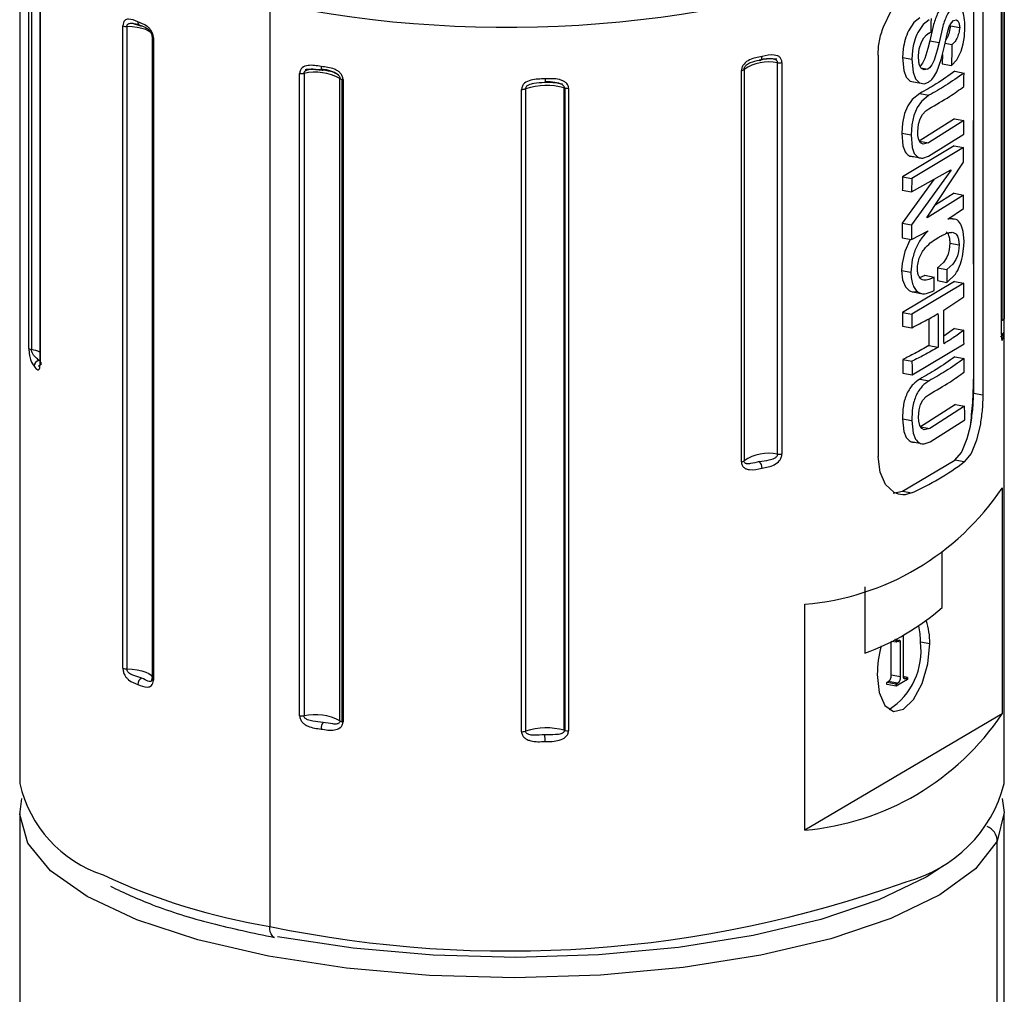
# Paper-space layout '图纸1(2)' of a CAD drawing. Header units: millimetres. Extents: x 7 to 438, y 7 to 308.
# Tile 17 of 25: x 214 to 233, y 238 to 257. Entities that reach past the tile are written whole.
import ezdxf

# ---------------------------------------------------------------- set-up
doc = ezdxf.new("R2010")
doc.units = ezdxf.units.MM
doc.linetypes.add('SLD-实线', pattern=[0])

psp = doc.layouts.new('图纸1(2)')

# ---------------------------------------------------------------- linework, layer by layer
at = {"color": 7, "linetype": 'SLD-实线', "lineweight": 25, "ltscale": 1.5}
for p, q in [((214.271, 258.68), (214.271, 242.364)), ((232.77, 258.447), (232.77, 251.093)), ((232.717, 250.802), (232.717, 258.156)), ((232.717, 250.798), (232.717, 258.152)), ((232.771, 242.364), (232.771, 258.191)), ((214.445, 250.538), (214.445, 257.892)), ((214.494, 257.869), (214.494, 250.516)), ((214.652, 257.615), (214.652, 250.261)), ((214.656, 257.606), (214.656, 250.252)), ((232.367, 257.208), (232.367, 249.666)), ((218.969, 257.028), (218.969, 239.68)), ((232.193, 256.976), (232.193, 254.818)), ((230.499, 256.579), (230.647, 256.877)), ((216.21, 244.53), (216.21, 256.597)), ((216.402, 256.644), (216.521, 256.604)), ((231.074, 256.657), (230.973, 256.505)), ((231.184, 256.746), (231.074, 256.657)), ((231.248, 256.624), (231.147, 256.473)), ((231.358, 256.713), (231.248, 256.624)), ((231.442, 256.622), (231.371, 256.318)), ((231.737, 256.587), (231.777, 256.656)), ((231.759, 256.6), (231.933, 256.567)), ((231.777, 256.656), (231.818, 256.696)), ((231.818, 256.696), (231.87, 256.711)), ((231.87, 256.711), (231.9, 256.69)), ((216.285, 256.585), (216.285, 244.517)), ((216.758, 256.4), (216.761, 256.418)), ((231.26, 256.373), (231.311, 256.43)), ((231.311, 256.43), (231.36, 256.463)), ((231.616, 256.589), (231.545, 256.285)), ((231.645, 256.214), (231.708, 256.499)), ((231.708, 256.499), (231.737, 256.587)), ((232.023, 256.398), (232.032, 256.566)), ((216.758, 256.396), (216.758, 244.328)), ((216.785, 256.373), (216.785, 244.305)), ((231.174, 256.164), (231.216, 256.293)), ((231.216, 256.293), (231.26, 256.373)), ((231.371, 256.318), (231.337, 256.17)), ((231.371, 256.318), (231.545, 256.285)), ((231.545, 256.285), (231.511, 256.138)), ((231.658, 256.271), (231.785, 256.247)), ((231.963, 256.124), (232.001, 256.257)), ((232.001, 256.257), (232.023, 256.398)), ((230.399, 256.047), (230.399, 248.505)), ((230.871, 256.164), (230.86, 256.003)), ((231.045, 256.131), (231.034, 255.97)), ((231.159, 256.031), (231.174, 256.164)), ((231.337, 256.17), (231.277, 255.983)), ((231.511, 256.138), (231.451, 255.95)), ((231.586, 255.964), (231.645, 256.214)), ((231.608, 256.058), (231.606, 255.886)), ((231.878, 255.958), (231.963, 256.124)), ((228.511, 248.55), (228.511, 255.904)), ((228.594, 255.908), (228.594, 248.554)), ((230.86, 256.003), (230.881, 255.759)), ((230.86, 256.003), (231.034, 255.97)), ((231.034, 255.97), (231.056, 255.726)), ((231.166, 255.915), (231.159, 256.031)), ((231.234, 255.895), (231.192, 255.84)), ((231.277, 255.983), (231.234, 255.895)), ((231.409, 255.862), (231.366, 255.807)), ((231.451, 255.95), (231.409, 255.862)), ((231.502, 255.732), (231.586, 255.964)), ((231.606, 255.886), (231.78, 255.853)), ((231.78, 255.853), (231.878, 255.958)), ((219.531, 243.637), (219.531, 255.705)), ((219.615, 255.704), (219.615, 243.636)), ((219.764, 255.784), (219.953, 255.767)), ((227.832, 248.405), (227.832, 255.758)), ((227.883, 255.781), (227.883, 248.427)), ((230.881, 255.759), (230.929, 255.634)), ((231.056, 255.726), (231.103, 255.601)), ((231.205, 255.811), (231.337, 255.786)), ((231.265, 255.77), (231.214, 255.797)), ((231.337, 255.786), (231.265, 255.77)), ((231.366, 255.807), (231.337, 255.786)), ((231.84, 255.744), (232.014, 255.711)), ((220.287, 243.542), (220.287, 255.61)), ((220.332, 243.525), (220.332, 255.593)), ((220.347, 255.59), (220.347, 243.522)), ((230.929, 255.634), (231.002, 255.559)), ((230.998, 255.561), (231.174, 255.528)), ((231.103, 255.601), (231.177, 255.526)), ((231.177, 255.526), (231.263, 255.51)), ((231.263, 255.51), (231.346, 255.54)), ((223.701, 243.336), (223.701, 255.404)), ((223.776, 255.416), (223.776, 243.348)), ((224.504, 243.364), (224.504, 255.432)), ((224.523, 243.36), (224.523, 255.428)), ((224.584, 255.423), (224.584, 243.356)), ((231.182, 255.326), (231.04, 255.211)), ((231.182, 255.326), (231.356, 255.293)), ((231.04, 255.211), (230.959, 255.096)), ((231.214, 255.178), (231.134, 255.063)), ((231.356, 255.293), (231.214, 255.178)), ((230.896, 254.949), (230.859, 254.771)), ((230.959, 255.096), (230.896, 254.949)), ((231.134, 255.063), (231.071, 254.916)), ((231.231, 254.93), (231.294, 255)), ((231.294, 255), (231.353, 255.04)), ((230.859, 254.771), (230.847, 254.583)), ((231.071, 254.916), (231.033, 254.738)), ((231.145, 254.612), (231.159, 254.752)), ((231.159, 254.752), (231.188, 254.848)), ((231.834, 254.852), (231.174, 254.434)), ((231.188, 254.848), (231.231, 254.93)), ((232.009, 254.819), (231.348, 254.401)), ((231.834, 254.852), (232.009, 254.819)), ((232.008, 254.565), (232.009, 254.819)), ((232.193, 252.12), (232.193, 254.818)), ((232.193, 254.818), (232.193, 252.12)), ((230.847, 254.583), (230.867, 254.344)), ((230.847, 254.583), (231.021, 254.55)), ((231.033, 254.738), (231.021, 254.55)), ((231.148, 254.539), (231.145, 254.612)), ((231.346, 254.148), (232.008, 254.565)), ((231.021, 254.55), (231.041, 254.311)), ((231.166, 254.456), (231.148, 254.539)), ((231.199, 254.401), (231.166, 254.456)), ((231.244, 254.376), (231.199, 254.401)), ((231.348, 254.401), (231.244, 254.376)), ((231.832, 254.345), (230.856, 253.763)), ((230.867, 254.344), (230.906, 254.233)), ((232.007, 254.312), (231.031, 253.73)), ((231.041, 254.311), (231.08, 254.2)), ((231.832, 254.345), (232.007, 254.312)), ((232.006, 254.036), (232.007, 254.312)), ((230.987, 254.157), (231.163, 254.123)), ((231.239, 254.112), (231.346, 254.148)), ((231.324, 253.003), (232.006, 254.036)), ((231.765, 253.882), (231.029, 252.859)), ((231.03, 253.477), (231.766, 253.893)), ((231.751, 253.885), (231.765, 253.882)), ((231.766, 253.893), (231.765, 253.882)), ((231.444, 253.711), (230.854, 252.892)), ((230.856, 253.763), (231.031, 253.73)), ((231.031, 253.73), (231.03, 253.477)), ((230.855, 253.509), (231.03, 253.477)), ((231.831, 253.452), (231.472, 253.227)), ((231.831, 253.452), (232.005, 253.419)), ((232.005, 253.419), (231.324, 252.992)), ((232.004, 253.166), (232.005, 253.419)), ((231.709, 252.965), (232.004, 253.166)), ((231.324, 252.992), (231.324, 253.003)), ((231.726, 252.97), (231.709, 252.965)), ((231.869, 252.96), (231.726, 252.97)), ((231.869, 252.96), (231.737, 252.985)), ((230.854, 252.892), (230.854, 252.617)), ((230.854, 252.892), (231.029, 252.859)), ((231.029, 252.859), (231.028, 252.584)), ((231.028, 252.584), (231.342, 252.748)), ((232.015, 252.551), (232, 252.735)), ((230.854, 252.617), (231.028, 252.584)), ((230.997, 252.571), (230.901, 252.358)), ((232.012, 252.458), (232.015, 252.551)), ((230.901, 252.358), (230.849, 252.13)), ((231.736, 252.393), (231.717, 252.311)), ((231.746, 252.517), (231.736, 252.393)), ((231.746, 252.517), (231.92, 252.484)), ((231.911, 252.36), (231.891, 252.278)), ((231.92, 252.484), (231.911, 252.36)), ((231.986, 252.265), (232.012, 252.458)), ((231.688, 252.24), (231.629, 252.151)), ((231.717, 252.311), (231.688, 252.24)), ((231.862, 252.207), (231.803, 252.118)), ((231.891, 252.278), (231.862, 252.207)), ((230.849, 252.13), (230.842, 252)), ((230.842, 252), (230.861, 251.825)), ((230.842, 252), (231.016, 251.967)), ((231.629, 252.151), (231.515, 252.054)), ((231.515, 252.054), (231.69, 252.022)), ((231.803, 252.118), (231.69, 252.022)), ((231.69, 252.022), (231.691, 251.779)), ((232.193, 252.12), (232.193, 249.959)), ((231.833, 251.794), (230.857, 251.212)), ((230.861, 251.825), (230.917, 251.692)), ((231.277, 251.911), (231.452, 251.878)), ((231.453, 251.624), (231.452, 251.878)), ((231.516, 251.812), (231.691, 251.779)), ((231.691, 251.779), (231.856, 251.934)), ((231.833, 251.794), (232.008, 251.761)), ((231.028, 251.605), (231.203, 251.572)), ((232.008, 251.761), (231.031, 251.179)), ((232.009, 251.507), (232.008, 251.761)), ((231.633, 251.255), (232.009, 251.507)), ((230.857, 251.212), (231.031, 251.179)), ((230.858, 250.958), (231.032, 250.925)), ((231.838, 250.911), (231.636, 250.769)), ((231.838, 250.911), (232.012, 250.878)), ((232.702, 250.766), (232.733, 250.752)), ((231.038, 250.042), (232.014, 250.624)), ((231.356, 250.594), (231.53, 250.561)), ((230.862, 250.329), (231.036, 250.296)), ((231.842, 250.38), (232.016, 250.348)), ((214.627, 250.207), (214.667, 250.241)), ((230.864, 250.075), (231.038, 250.042)), ((231.184, 249.963), (231.358, 249.93)), ((232.193, 249.959), (232.193, 249.699)), ((231.198, 249.483), (231.24, 249.565)), ((231.24, 249.565), (231.302, 249.635)), ((231.302, 249.635), (231.361, 249.675)), ((232.193, 249.698), (232.367, 249.666)), ((231.159, 249.246), (231.171, 249.387)), ((231.171, 249.387), (231.198, 249.483)), ((231.851, 249.485), (231.197, 249.067)), ((232.025, 249.453), (231.371, 249.034)), ((231.851, 249.485), (232.025, 249.453)), ((230.86, 249.217), (230.884, 248.978)), ((230.86, 249.217), (231.034, 249.185)), ((231.164, 249.174), (231.159, 249.246)), ((231.375, 248.78), (232.029, 249.198)), ((231.034, 249.185), (231.059, 248.945)), ((231.184, 249.09), (231.164, 249.174)), ((231.219, 249.034), (231.184, 249.09)), ((231.197, 249.067), (231.371, 249.034)), ((231.265, 249.009), (231.219, 249.034)), ((231.371, 249.034), (231.265, 249.009)), ((232.075, 248.844), (232.133, 249.075)), ((232.322, 249.124), (232.249, 248.811)), ((230.884, 248.978), (230.927, 248.866)), ((231.059, 248.945), (231.101, 248.833)), ((231.971, 248.596), (232.075, 248.844)), ((231.011, 248.789), (231.189, 248.756)), ((231.267, 248.743), (231.375, 248.78)), ((232.249, 248.811), (232.146, 248.563)), ((230.436, 248.212), (230.399, 248.505)), ((231.844, 248.439), (231.965, 248.584)), ((231.965, 248.584), (231.971, 248.596)), ((232.146, 248.563), (232.018, 248.406)), ((230.86, 247.858), (231.844, 248.439)), ((232.018, 248.406), (231.844, 248.439)), ((230.541, 247.979), (230.436, 248.212)), ((230.701, 247.832), (230.541, 247.979)), ((232.729, 247.916), (232.729, 243.673)), ((230.683, 247.821), (230.86, 247.858)), ((230.86, 247.858), (231.034, 247.825)), ((231.605, 245.669), (231.605, 246.711)), ((230.15, 246.059), (230.15, 244.811)), ((229.025, 241.489), (229.025, 245.732)), ((230.869, 245.15), (230.869, 244.396)), ((230.647, 244.399), (230.647, 245.034)), ((230.739, 245.017), (230.648, 245.034)), ((230.739, 245.057), (230.705, 245.063)), ((230.766, 245.072), (230.734, 245.078)), ((230.739, 245.057), (230.766, 245.072)), ((230.739, 245.017), (230.739, 245.057)), ((230.792, 245.048), (230.739, 245.017)), ((230.821, 245.017), (230.759, 245.029)), ((230.821, 244.366), (230.821, 245.017)), ((231.195, 245.025), (231.369, 244.993)), ((230.821, 244.366), (230.647, 244.399)), ((216.753, 244.3), (216.758, 244.349)), ((230.565, 244.264), (230.591, 244.28)), ((230.565, 244.225), (230.565, 244.264)), ((230.739, 244.232), (230.565, 244.264)), ((230.739, 244.192), (230.565, 244.225)), ((230.766, 244.247), (230.591, 244.28)), ((230.951, 244.317), (230.739, 244.192)), ((230.739, 244.232), (230.766, 244.247)), ((230.739, 244.192), (230.739, 244.232)), ((230.951, 244.357), (230.872, 244.372)), ((230.923, 244.34), (230.879, 244.348)), ((230.923, 244.34), (230.951, 244.357)), ((230.951, 244.357), (230.951, 244.317)), ((232.729, 243.673), (229.025, 241.489)), ((214.271, 241.799), (214.271, 233.315)), ((232.771, 233.315), (232.771, 241.799)), ((232.64, 233.267), (232.64, 241.281))]:
    psp.add_line(p, q, dxfattribs=at)
at = {"color": 8, "linetype": 'SLD-实线', "lineweight": 25, "ltscale": 1.5}
for p, q in [((232.734, 251.068), (232.734, 258.383)), ((231.18, 254.433), (231.348, 254.401)), ((232.717, 251.063), (232.734, 251.068)), ((232.734, 250.685), (232.754, 250.757))]:
    psp.add_line(p, q, dxfattribs=at)
at = {"color": 8, "linetype": 'SLD-实线', "lineweight": 25, "ltscale": 1.5, "flags": 128}
for points in [[(216.761, 256.418), (216.759, 256.434), (216.739, 256.467), (216.7, 256.498), (216.642, 256.526), (216.568, 256.55), (216.481, 256.568), (216.385, 256.58), (216.285, 256.585)], [(232.717, 250.798), (232.717, 250.802), (232.717, 250.802)], [(216.285, 244.517), (216.385, 244.512), (216.481, 244.5), (216.568, 244.482), (216.642, 244.458), (216.7, 244.43), (216.739, 244.399), (216.758, 244.37)], [(219.059, 239.473), (219.035, 239.484), (219.012, 239.506), (218.994, 239.538), (218.98, 239.579), (218.972, 239.627), (218.969, 239.68)]]:
    psp.add_lwpolyline(points, dxfattribs=at)
at = {"color": 7, "linetype": 'SLD-实线', "lineweight": 25, "ltscale": 1.5, "flags": 128}
for points in [[(216.758, 256.4), (216.758, 256.396), (216.758, 256.393), (216.76, 256.389), (216.763, 256.386), (216.767, 256.382), (216.772, 256.379), (216.778, 256.376), (216.785, 256.373)], [(228.168, 255.953), (228.178, 255.949), (228.187, 255.949), (228.196, 255.953), (228.204, 255.961), (228.21, 255.971), (228.215, 255.985), (228.218, 256.001), (228.219, 256.019)], [(224.143, 255.599), (224.143, 255.581), (224.142, 255.565), (224.142, 255.552), (224.141, 255.542), (224.14, 255.535), (224.139, 255.532), (224.137, 255.533), (224.136, 255.538)], [(230.385, 244.412), (230.422, 244.073), (230.529, 243.83), (230.689, 243.72), (230.877, 243.76), (231.065, 243.942), (231.225, 244.241), (231.332, 244.61), (231.369, 244.993)], [(232.64, 241.281), (232.232, 240.761), (231.559, 240.273), (230.642, 239.831), (229.509, 239.449), (228.194, 239.138), (226.737, 238.908), (225.182, 238.765), (223.576, 238.715), (221.969, 238.759), (220.409, 238.895), (218.944, 239.119), (217.618, 239.425), (216.471, 239.803), (215.538, 240.241), (214.848, 240.727), (214.421, 241.245), (214.271, 241.78), (214.31, 242.082)], [(232.732, 242.082), (232.771, 241.817), (232.64, 241.281)], [(231.631, 240.82), (231.301, 240.607), (230.416, 240.179), (229.323, 239.81), (228.053, 239.509), (226.647, 239.286), (225.145, 239.148), (223.595, 239.098), (222.042, 239.139), (220.534, 239.269), (219.117, 239.484)]]:
    psp.add_lwpolyline(points, dxfattribs=at)
at = {"color": 8, "linetype": 'SLD-实线', "lineweight": 25, "ltscale": 2.25}
for centre, radius, start, end in [((223.425, 278.5), 21.929, 258.2762, 290.8155), ((216.564, 256.666), 0.0751, 175.4243, 236.1532), ((220.014, 255.82), 0.0804, 170.7637, 221.3876), ((232.659, 250.756), 0.0949, 0.718, 52.2696), ((214.389, 249.869), 0.655, 66.2994, 80.7939), ((214.666, 250.262), 0.0142, 182.1572, 225.1039), ((216.791, 244.34), 0.0357, 200.1045, 259.7961), ((232.334, 241.273), 0.306, 1.6024, 68.0214), ((220.934, 251.592), 12.073, 245.0376, 260.6351), ((223.464, 261.305), 22.087, 258.2565, 289.7414)]:
    psp.add_arc(centre, radius, start, end, dxfattribs=at)
at = {"color": 7, "linetype": 'SLD-实线', "lineweight": 25, "ltscale": 2.25}
for centre, radius, start, end in [((216.282, 256.792), 0.208, 249.7123, 270.6543), ((216.549, 256.651), 0.0547, 241.0613, 287.5692), ((228.345, 255.088), 0.832, 78.4957, 123.7392), ((228.539, 256.18), 0.277, 264.2326, 281.4538), ((219.574, 255.987), 0.286, 261.3036, 278.1852), ((219.82, 254.726), 1, 62.1785, 101.8589), ((219.962, 255.78), 0.016, 238.9157, 315.6042), ((227.827, 255.841), 0.0824, 273.8233, 313.2387), ((220.344, 255.689), 0.0974, 234.4263, 262.8475), ((220.374, 255.821), 0.232, 259.3939, 263.1135), ((223.705, 255.619), 0.215, 268.9714, 289.4166), ((224.167, 254.232), 1.246, 74.3083, 108.2644), ((224.554, 255.596), 0.171, 253.0042, 259.5466), ((224.572, 255.7), 0.277, 259.8366, 272.4439), ((232.732, 251.11), 0.0423, 273.5583, 336.2751), ((214.499, 250.592), 0.0762, 224.4651, 266.0844), ((214.646, 250.203), 0.106, 94.5796, 178.3924), ((228.345, 247.735), 0.832, 78.4957, 123.7392), ((228.539, 248.826), 0.277, 264.2326, 281.4538), ((227.827, 248.487), 0.0824, 273.8233, 313.2387), ((228.068, 248.297), 0.151, 356.3519, 48.5193), ((228.923, 252.531), 5.158, 294.1668, 306.8852), ((228.609, 250.67), 4.956, 274.8187, 326.2333), ((228.498, 249.275), 4.76, 290.306, 310.746), ((229.743, 245.038), 1.452, 359.4997, 11.5422), ((230.115, 245.023), 1.255, 358.6223, 18.6136), ((232.476, 244.401), 2.091, 164.9959, 179.7074), ((229.894, 244.855), 1.312, 302.9762, 7.4649), ((216.282, 244.724), 0.208, 249.7123, 270.6543), ((216.611, 244.23), 0.121, 111.9416, 181.5549), ((219.82, 242.658), 1, 62.1785, 101.8589), ((228.609, 246.428), 4.956, 274.8187, 326.2333), ((219.574, 243.919), 0.286, 261.3036, 278.1852), ((220.117, 243.4), 0.183, 141.8367, 183.6996), ((220.344, 243.621), 0.0974, 234.4263, 262.8475), ((220.374, 243.753), 0.232, 259.3939, 263.1135), ((223.705, 243.551), 0.215, 268.9714, 289.4166), ((224.167, 242.164), 1.246, 74.3083, 108.2644), ((223.211, 243.168), 0.932, 359.089, 6.9442), ((224.554, 243.528), 0.171, 253.0042, 259.5466), ((224.572, 243.632), 0.277, 259.8366, 272.4439), ((216.58, 242.898), 2.37, 193.01, 251.767), ((230.269, 243.018), 2.586, 284.6945, 345.3702)]:
    psp.add_arc(centre, radius, start, end, dxfattribs=at)
at = {"color": 7, "linetype": 'SLD-实线', "lineweight": 25, "ltscale": 1.5}
for points, knots in [([(231.632, 256.971), (231.614, 256.956), (231.577, 256.926), (231.523, 256.842), (231.478, 256.738), (231.454, 256.661), (231.442, 256.622)], [0, 0, 0, 0, 0.250116, 0.499849, 0.749467, 1, 1, 1, 1]), ([(231.806, 256.938), (231.788, 256.923), (231.751, 256.893), (231.698, 256.809), (231.652, 256.705), (231.628, 256.628), (231.616, 256.589)], [0, 0, 0, 0, 0.250116, 0.499849, 0.749467, 1, 1, 1, 1]), ([(232.032, 256.566), (232.03, 256.631), (232.027, 256.763), (231.995, 256.848), (231.979, 256.89)], [0, 0, 0, 0, 0.499966, 1, 1, 1, 1]), ([(216.489, 256.672), (216.431, 256.698), (216.344, 256.736), (216.251, 256.713), (216.216, 256.659), (216.212, 256.618), (216.21, 256.597)], [0, 0, 0, 0, 0.4992447, 0.7489894, 0.8746487, 1, 1, 1, 1]), ([(216.285, 256.585), (216.285, 256.592), (216.287, 256.606), (216.298, 256.623), (216.314, 256.635), (216.352, 256.649), (216.445, 256.642), (216.517, 256.616), (216.566, 256.599)], [0, 0, 0, 0, 0.055819, 0.113855, 0.17823, 0.251353, 0.500936, 1, 1, 1, 1]), ([(216.785, 256.373), (216.784, 256.384), (216.783, 256.406), (216.773, 256.45), (216.75, 256.501), (216.711, 256.551), (216.625, 256.625), (216.549, 256.651), (216.489, 256.672)], [0, 0, 0, 0, 0.062561, 0.125539, 0.250552, 0.368798, 0.500955, 1, 1, 1, 1]), ([(216.566, 256.599), (216.606, 256.582), (216.667, 256.555), (216.718, 256.506), (216.741, 256.469), (216.75, 256.447), (216.757, 256.423), (216.758, 256.407), (216.758, 256.4)], [0, 0, 0, 0, 0.499216, 0.748616, 0.82176, 0.886149, 0.944189, 1, 1, 1, 1]), ([(231.396, 256.483), (231.397, 256.53), (231.399, 256.615), (231.4, 256.699), (231.401, 256.736)], [0, 0, 0, 0, 0.56, 1, 1, 1, 1]), ([(231.759, 256.6), (231.753, 256.559), (231.741, 256.476), (231.705, 256.387), (231.681, 256.352), (231.673, 256.342)], [0, 0, 0, 0, 0.410269, 0.823597, 1, 1, 1, 1]), ([(231.9, 256.69), (231.908, 256.674), (231.925, 256.644), (231.93, 256.593), (231.933, 256.567)], [0, 0, 0, 0, 0.49942, 1, 1, 1, 1]), ([(230.399, 256.047), (230.403, 256.136), (230.412, 256.314), (230.47, 256.491), (230.499, 256.579)], [0, 0, 0, 0, 0.499606, 1, 1, 1, 1]), ([(230.973, 256.505), (230.949, 256.452), (230.9, 256.344), (230.881, 256.224), (230.871, 256.164)], [0, 0, 0, 0, 0.499827, 1, 1, 1, 1]), ([(231.147, 256.473), (231.123, 256.419), (231.074, 256.312), (231.055, 256.191), (231.045, 256.131)], [0, 0, 0, 0, 0.499827, 1, 1, 1, 1]), ([(231.36, 256.463), (231.367, 256.467), (231.379, 256.474), (231.391, 256.48), (231.396, 256.483)], [0, 0, 0, 0, 0.56, 1, 1, 1, 1]), ([(231.933, 256.567), (231.931, 256.549), (231.927, 256.512), (231.911, 256.44), (231.881, 256.358), (231.835, 256.281), (231.802, 256.259), (231.785, 256.247)], [0, 0, 0, 0, 0.124217, 0.2497, 0.499873, 0.750151, 1, 1, 1, 1]), ([(231.785, 256.247), (231.784, 256.174), (231.782, 256.043), (231.781, 255.911), (231.78, 255.853)], [0, 0, 0, 0, 0.56, 1, 1, 1, 1]), ([(228.504, 256.037), (228.486, 256.041), (228.397, 256.063), (228.297, 256.038), (228.219, 256.019)], [0, 0, 0, 0, 0.209373, 1, 1, 1, 1]), ([(219.935, 255.833), (219.852, 255.848), (219.727, 255.87), (219.591, 255.829), (219.54, 255.767), (219.534, 255.726), (219.531, 255.705)], [0, 0, 0, 0, 0.499245, 0.748989, 0.874649, 1, 1, 1, 1]), ([(228.219, 256.019), (228.14, 256.007), (228.023, 255.988), (227.891, 255.902), (227.841, 255.824), (227.835, 255.78), (227.832, 255.758)], [0, 0, 0, 0, 0.499245, 0.748989, 0.874649, 1, 1, 1, 1]), ([(227.883, 255.781), (227.884, 255.788), (227.885, 255.803), (227.896, 255.826), (227.911, 255.847), (227.946, 255.881), (228.027, 255.923), (228.112, 255.941), (228.168, 255.953)], [0, 0, 0, 0, 0.0558186, 0.1138548, 0.1782301, 0.251353, 0.5009365, 1, 1, 1, 1]), ([(228.511, 255.904), (228.511, 255.911), (228.509, 255.926), (228.496, 255.944), (228.476, 255.958), (228.431, 255.976), (228.322, 255.981), (228.229, 255.964), (228.168, 255.953)], [0, 0, 0, 0, 0.055811, 0.113851, 0.17824, 0.251384, 0.500784, 1, 1, 1, 1]), ([(228.497, 255.971), (228.443, 255.975), (228.344, 255.982), (228.249, 255.97), (228.206, 255.964)], [0, 0, 0, 0, 0.542555, 1, 1, 1, 1]), ([(231.214, 255.797), (231.202, 255.811), (231.18, 255.84), (231.17, 255.89), (231.166, 255.915)], [0, 0, 0, 0, 0.500045, 1, 1, 1, 1]), ([(219.615, 255.704), (219.616, 255.712), (219.617, 255.726), (219.631, 255.745), (219.652, 255.76), (219.699, 255.78), (219.811, 255.79), (219.908, 255.777), (219.973, 255.769)], [0, 0, 0, 0, 0.055819, 0.113855, 0.17823, 0.251353, 0.500936, 1, 1, 1, 1]), ([(219.78, 255.783), (219.738, 255.781), (219.689, 255.78), (219.643, 255.773), (219.637, 255.772)], [0, 0, 0, 0, 0.860704, 1, 1, 1, 1]), ([(220.347, 255.59), (220.346, 255.601), (220.344, 255.623), (220.33, 255.665), (220.298, 255.711), (220.245, 255.754), (220.125, 255.812), (220.019, 255.824), (219.935, 255.833)], [0, 0, 0, 0, 0.062561, 0.125539, 0.250552, 0.368798, 0.500955, 1, 1, 1, 1]), ([(220.263, 255.671), (220.229, 255.693), (220.157, 255.741), (220.044, 255.771), (219.969, 255.775), (219.96, 255.776)], [0, 0, 0, 0, 0.43362, 0.932344, 1, 1, 1, 1]), ([(219.973, 255.769), (220.034, 255.76), (220.126, 255.746), (220.218, 255.708), (220.256, 255.675), (220.273, 255.655), (220.285, 255.633), (220.286, 255.617), (220.287, 255.61)], [0, 0, 0, 0, 0.499216, 0.748616, 0.82176, 0.886149, 0.944189, 1, 1, 1, 1]), ([(231.84, 255.744), (231.727, 255.664), (231.527, 255.521), (231.287, 255.386), (231.182, 255.326)], [0, 0, 0, 0, 0.5599425, 1, 1, 1, 1]), ([(231.346, 255.54), (231.375, 255.56), (231.433, 255.601), (231.479, 255.689), (231.502, 255.732)], [0, 0, 0, 0, 0.499918, 1, 1, 1, 1]), ([(232.014, 255.711), (231.902, 255.631), (231.701, 255.489), (231.461, 255.353), (231.356, 255.293)], [0, 0, 0, 0, 0.559943, 1, 1, 1, 1]), ([(232.012, 255.458), (232.012, 255.505), (232.013, 255.589), (232.014, 255.674), (232.014, 255.711)], [0, 0, 0, 0, 0.56, 1, 1, 1, 1]), ([(224.143, 255.599), (224.052, 255.6), (223.917, 255.601), (223.768, 255.538), (223.71, 255.468), (223.704, 255.425), (223.701, 255.404)], [0, 0, 0, 0, 0.4992447, 0.7489894, 0.8746487, 1, 1, 1, 1]), ([(223.776, 255.416), (223.777, 255.423), (223.779, 255.438), (223.792, 255.459), (223.812, 255.478), (223.858, 255.505), (223.966, 255.532), (224.068, 255.535), (224.136, 255.538)], [0, 0, 0, 0, 0.055819, 0.113855, 0.17823, 0.251353, 0.500936, 1, 1, 1, 1]), ([(224.136, 255.538), (224.205, 255.538), (224.307, 255.54), (224.42, 255.518), (224.467, 255.492), (224.487, 255.475), (224.501, 255.454), (224.503, 255.439), (224.504, 255.432)], [0, 0, 0, 0, 0.499216, 0.748616, 0.82176, 0.886149, 0.944189, 1, 1, 1, 1]), ([(224.469, 255.502), (224.423, 255.513), (224.327, 255.537), (224.203, 255.549), (224.142, 255.543), (224.141, 255.543)], [0, 0, 0, 0, 0.464116, 0.989424, 1, 1, 1, 1]), ([(224.477, 255.567), (224.455, 255.575), (224.35, 255.612), (224.234, 255.605), (224.143, 255.599)], [0, 0, 0, 0, 0.209373, 1, 1, 1, 1]), ([(231.353, 255.04), (231.486, 255.116), (231.725, 255.252), (231.924, 255.395), (232.012, 255.458)], [0, 0, 0, 0, 0.559945, 1, 1, 1, 1]), ([(230.906, 254.233), (230.929, 254.205), (230.974, 254.147), (231.034, 254.145), (231.065, 254.144)], [0, 0, 0, 0, 0.49948, 1, 1, 1, 1]), ([(231.08, 254.2), (231.103, 254.172), (231.148, 254.114), (231.209, 254.113), (231.239, 254.112)], [0, 0, 0, 0, 0.49948, 1, 1, 1, 1]), ([(230.856, 253.763), (230.856, 253.716), (230.856, 253.631), (230.856, 253.547), (230.855, 253.509)], [0, 0, 0, 0, 0.56, 1, 1, 1, 1]), ([(232, 252.735), (231.984, 252.789), (231.954, 252.898), (231.897, 252.939), (231.869, 252.96)], [0, 0, 0, 0, 0.499353, 1, 1, 1, 1]), ([(231.342, 252.748), (231.3, 252.708), (231.218, 252.627), (231.111, 252.435), (231.031, 252.203), (231.021, 252.046), (231.016, 251.967)], [0, 0, 0, 0, 0.2504436, 0.5003883, 0.7499137, 1, 1, 1, 1]), ([(231.657, 252.687), (231.68, 252.696), (231.727, 252.716), (231.771, 252.718), (231.793, 252.719)], [0, 0, 0, 0, 0.50064, 1, 1, 1, 1]), ([(231.678, 252.728), (231.687, 252.72), (231.705, 252.704), (231.719, 252.675), (231.725, 252.66)], [0, 0, 0, 0, 0.500969, 1, 1, 1, 1]), ([(231.793, 252.719), (231.803, 252.717), (231.824, 252.714), (231.843, 252.702), (231.852, 252.696)], [0, 0, 0, 0, 0.500252, 1, 1, 1, 1]), ([(231.139, 252.029), (231.141, 252.068), (231.145, 252.146), (231.183, 252.261), (231.233, 252.359), (231.35, 252.51), (231.451, 252.572), (231.531, 252.621)], [0, 0, 0, 0, 0.12516, 0.250462, 0.376008, 0.501074, 1, 1, 1, 1]), ([(231.531, 252.621), (231.552, 252.633), (231.595, 252.658), (231.636, 252.677), (231.657, 252.687)], [0, 0, 0, 0, 0.500093, 1, 1, 1, 1]), ([(231.725, 252.66), (231.729, 252.649), (231.736, 252.627), (231.74, 252.6), (231.742, 252.586)], [0, 0, 0, 0, 0.499946, 1, 1, 1, 1]), ([(231.742, 252.586), (231.743, 252.575), (231.745, 252.553), (231.746, 252.529), (231.746, 252.517)], [0, 0, 0, 0, 0.499366, 1, 1, 1, 1]), ([(231.852, 252.696), (231.861, 252.687), (231.879, 252.671), (231.893, 252.642), (231.899, 252.628)], [0, 0, 0, 0, 0.50097, 1, 1, 1, 1]), ([(231.899, 252.628), (231.903, 252.617), (231.91, 252.595), (231.914, 252.567), (231.916, 252.554)], [0, 0, 0, 0, 0.499946, 1, 1, 1, 1]), ([(231.916, 252.554), (231.917, 252.542), (231.92, 252.52), (231.92, 252.496), (231.92, 252.484)], [0, 0, 0, 0, 0.499367, 1, 1, 1, 1]), ([(231.856, 251.934), (231.882, 251.98), (231.936, 252.072), (231.969, 252.201), (231.986, 252.265)], [0, 0, 0, 0, 0.499887, 1, 1, 1, 1]), ([(231.452, 251.878), (231.385, 251.843), (231.303, 251.798), (231.21, 251.833), (231.174, 251.878), (231.144, 251.941), (231.141, 251.999), (231.139, 252.029)], [0, 0, 0, 0, 0.499882, 0.624579, 0.749645, 0.874644, 1, 1, 1, 1]), ([(231.515, 252.054), (231.516, 252.009), (231.516, 251.928), (231.516, 251.847), (231.516, 251.812)], [0, 0, 0, 0, 0.56, 1, 1, 1, 1]), ([(231.016, 251.967), (231.018, 251.923), (231.022, 251.834), (231.053, 251.723), (231.101, 251.638), (231.182, 251.563), (231.308, 251.559), (231.404, 251.602), (231.453, 251.624)], [0, 0, 0, 0, 0.125189, 0.249834, 0.374844, 0.500068, 0.749457, 1, 1, 1, 1]), ([(231.277, 251.911), (231.258, 251.901), (231.221, 251.88), (231.182, 251.867), (231.163, 251.86)], [0, 0, 0, 0, 0.5002729, 1, 1, 1, 1]), ([(230.917, 251.692), (230.947, 251.658), (231.007, 251.592), (231.083, 251.598), (231.121, 251.602)], [0, 0, 0, 0, 0.498951, 1, 1, 1, 1]), ([(231.638, 250.626), (231.637, 250.743), (231.635, 250.953), (231.633, 251.163), (231.633, 251.255)], [0, 0, 0, 0, 0.56, 1, 1, 1, 1]), ([(230.857, 251.212), (230.857, 251.164), (230.858, 251.08), (230.858, 250.995), (230.858, 250.958)], [0, 0, 0, 0, 0.56, 1, 1, 1, 1]), ([(231.031, 251.179), (231.031, 251.131), (231.032, 251.047), (231.032, 250.962), (231.032, 250.925)], [0, 0, 0, 0, 0.56, 1, 1, 1, 1]), ([(231.032, 250.925), (231.128, 250.974), (231.3, 251.061), (231.456, 251.151), (231.525, 251.191)], [0, 0, 0, 0, 0.5599778, 1, 1, 1, 1]), ([(231.352, 251.092), (231.352, 251.019), (231.353, 250.852), (231.355, 250.686), (231.356, 250.594)], [0, 0, 0, 0, 0.444558, 1, 1, 1, 1]), ([(231.525, 251.191), (231.526, 251.073), (231.527, 250.863), (231.529, 250.653), (231.53, 250.561)], [0, 0, 0, 0, 0.56, 1, 1, 1, 1]), ([(232.754, 250.757), (232.759, 250.784), (232.766, 250.825), (232.769, 250.937), (232.77, 251.026), (232.77, 251.07), (232.77, 251.093)], [0, 0, 0, 0, 0.49924, 0.748987, 0.874647, 1, 1, 1, 1]), ([(232.012, 250.878), (231.946, 250.83), (231.827, 250.745), (231.696, 250.662), (231.638, 250.626)], [0, 0, 0, 0, 0.559981, 1, 1, 1, 1]), ([(232.014, 250.624), (232.013, 250.671), (232.013, 250.756), (232.012, 250.841), (232.012, 250.878)], [0, 0, 0, 0, 0.56, 1, 1, 1, 1]), ([(232.717, 250.798), (232.717, 250.788), (232.717, 250.767), (232.719, 250.732), (232.722, 250.7), (232.728, 250.682), (232.732, 250.684), (232.734, 250.685)], [0, 0, 0, 0, 0.124884, 0.2506, 0.50015, 0.736191, 1, 1, 1, 1]), ([(214.445, 250.538), (214.445, 250.527), (214.445, 250.505), (214.448, 250.46), (214.455, 250.406), (214.466, 250.352), (214.492, 250.267), (214.519, 250.233), (214.54, 250.206)], [0, 0, 0, 0, 0.06256, 0.125538, 0.25055, 0.368794, 0.500949, 1, 1, 1, 1]), ([(214.637, 250.308), (214.616, 250.329), (214.584, 250.36), (214.531, 250.409), (214.51, 250.446), (214.501, 250.469), (214.495, 250.493), (214.494, 250.508), (214.494, 250.516)], [0, 0, 0, 0, 0.49921, 0.748613, 0.821758, 0.886148, 0.944188, 1, 1, 1, 1]), ([(231.356, 250.594), (231.268, 250.543), (231.111, 250.453), (230.938, 250.367), (230.862, 250.329)], [0, 0, 0, 0, 0.559976, 1, 1, 1, 1]), ([(231.53, 250.561), (231.442, 250.511), (231.285, 250.421), (231.112, 250.334), (231.036, 250.296)], [0, 0, 0, 0, 0.559976, 1, 1, 1, 1]), ([(230.862, 250.329), (230.863, 250.281), (230.863, 250.196), (230.864, 250.112), (230.864, 250.075)], [0, 0, 0, 0, 0.56, 1, 1, 1, 1]), ([(231.842, 250.38), (231.73, 250.301), (231.53, 250.158), (231.29, 250.022), (231.184, 249.963)], [0, 0, 0, 0, 0.55994, 1, 1, 1, 1]), ([(232.016, 250.348), (231.904, 250.268), (231.704, 250.125), (231.464, 249.989), (231.358, 249.93)], [0, 0, 0, 0, 0.55994, 1, 1, 1, 1]), ([(232.018, 250.094), (232.018, 250.141), (232.017, 250.226), (232.016, 250.31), (232.016, 250.348)], [0, 0, 0, 0, 0.56, 1, 1, 1, 1]), ([(214.54, 250.206), (214.563, 250.174), (214.596, 250.125), (214.637, 250.14), (214.654, 250.191), (214.655, 250.232), (214.656, 250.252)], [0, 0, 0, 0, 0.49924, 0.748987, 0.874647, 1, 1, 1, 1]), ([(231.036, 250.296), (231.037, 250.248), (231.037, 250.164), (231.038, 250.079), (231.038, 250.042)], [0, 0, 0, 0, 0.56, 1, 1, 1, 1]), ([(231.184, 249.963), (231.141, 249.935), (231.076, 249.893), (230.995, 249.788), (230.94, 249.692), (230.898, 249.578), (230.863, 249.416), (230.861, 249.297), (230.86, 249.217)], [0, 0, 0, 0, 0.24902, 0.374148, 0.499177, 0.623975, 0.749255, 1, 1, 1, 1]), ([(231.361, 249.675), (231.495, 249.752), (231.733, 249.888), (231.931, 250.031), (232.018, 250.094)], [0, 0, 0, 0, 0.559938, 1, 1, 1, 1]), ([(232.133, 249.075), (232.15, 249.224), (232.184, 249.524), (232.19, 249.814), (232.193, 249.959)], [0, 0, 0, 0, 0.500087, 1, 1, 1, 1]), ([(231.358, 249.93), (231.315, 249.902), (231.25, 249.86), (231.169, 249.755), (231.114, 249.659), (231.072, 249.545), (231.037, 249.383), (231.035, 249.264), (231.034, 249.185)], [0, 0, 0, 0, 0.24902, 0.374148, 0.499177, 0.623975, 0.749255, 1, 1, 1, 1]), ([(232.133, 249.075), (232.15, 249.178), (232.185, 249.386), (232.191, 249.594), (232.193, 249.699)], [0, 0, 0, 0, 0.49882, 1, 1, 1, 1]), ([(232.367, 249.666), (232.365, 249.576), (232.362, 249.397), (232.335, 249.215), (232.322, 249.124)], [0, 0, 0, 0, 0.499606, 1, 1, 1, 1]), ([(232.029, 249.198), (232.028, 249.246), (232.027, 249.331), (232.026, 249.415), (232.025, 249.453)], [0, 0, 0, 0, 0.56, 1, 1, 1, 1]), ([(230.927, 248.866), (230.951, 248.837), (230.999, 248.78), (231.061, 248.777), (231.093, 248.776)], [0, 0, 0, 0, 0.49949, 1, 1, 1, 1]), ([(231.101, 248.833), (231.125, 248.805), (231.173, 248.747), (231.235, 248.745), (231.267, 248.743)], [0, 0, 0, 0, 0.49949, 1, 1, 1, 1]), ([(228.168, 248.411), (228.229, 248.42), (228.322, 248.434), (228.431, 248.46), (228.476, 248.488), (228.496, 248.506), (228.509, 248.528), (228.511, 248.543), (228.511, 248.55)], [0, 0, 0, 0, 0.4990703, 0.7486504, 0.8217723, 0.8861468, 0.9441822, 1, 1, 1, 1]), ([(228.219, 248.288), (228.296, 248.301), (228.413, 248.32), (228.538, 248.409), (228.586, 248.489), (228.592, 248.532), (228.594, 248.554)], [0, 0, 0, 0, 0.499245, 0.748989, 0.874649, 1, 1, 1, 1]), ([(227.832, 248.405), (227.833, 248.394), (227.834, 248.373), (227.848, 248.335), (227.878, 248.297), (227.928, 248.27), (228.04, 248.248), (228.14, 248.27), (228.219, 248.288)], [0, 0, 0, 0, 0.062561, 0.125539, 0.250552, 0.368798, 0.500955, 1, 1, 1, 1]), ([(228.168, 248.411), (228.112, 248.397), (228.027, 248.376), (227.946, 248.365), (227.911, 248.377), (227.896, 248.389), (227.885, 248.405), (227.884, 248.42), (227.883, 248.427)], [0, 0, 0, 0, 0.49921, 0.748613, 0.821758, 0.886148, 0.944188, 1, 1, 1, 1]), ([(231.034, 247.825), (230.977, 247.806), (230.862, 247.767), (230.755, 247.81), (230.701, 247.832)], [0, 0, 0, 0, 0.4996952, 1, 1, 1, 1]), ([(230.821, 245.017), (230.821, 245.025), (230.82, 245.04), (230.812, 245.052), (230.802, 245.053), (230.795, 245.05), (230.792, 245.048)], [0, 0, 0, 0, 0.279427, 0.558403, 0.778841, 1, 1, 1, 1]), ([(216.21, 244.53), (216.211, 244.519), (216.212, 244.497), (216.221, 244.452), (216.242, 244.401), (216.277, 244.35), (216.357, 244.274), (216.431, 244.247), (216.489, 244.227)], [0, 0, 0, 0, 0.06256, 0.125538, 0.25055, 0.368794, 0.500949, 1, 1, 1, 1]), ([(216.566, 244.343), (216.517, 244.358), (216.445, 244.381), (216.352, 244.418), (216.314, 244.451), (216.298, 244.471), (216.287, 244.494), (216.285, 244.509), (216.285, 244.517)], [0, 0, 0, 0, 0.49921, 0.748613, 0.821758, 0.886148, 0.944188, 1, 1, 1, 1]), ([(230.591, 244.28), (230.599, 244.285), (230.614, 244.295), (230.635, 244.324), (230.646, 244.364), (230.647, 244.387), (230.647, 244.399)], [0, 0, 0, 0, 0.281193, 0.560069, 0.779454, 1, 1, 1, 1]), ([(230.869, 244.396), (230.87, 244.381), (230.871, 244.353), (230.891, 244.326), (230.911, 244.335), (230.923, 244.34)], [0, 0, 0, 0, 0.281018, 0.559794, 1, 1, 1, 1]), ([(216.489, 244.227), (216.549, 244.201), (216.638, 244.163), (216.739, 244.188), (216.778, 244.244), (216.783, 244.285), (216.785, 244.305)], [0, 0, 0, 0, 0.49924, 0.748987, 0.874647, 1, 1, 1, 1]), ([(216.758, 244.332), (216.758, 244.325), (216.757, 244.311), (216.75, 244.295), (216.741, 244.284), (216.718, 244.276), (216.667, 244.294), (216.606, 244.323), (216.566, 244.343)], [0, 0, 0, 0, 0.055818, 0.113853, 0.178228, 0.25135, 0.50093, 1, 1, 1, 1]), ([(216.759, 244.323), (216.758, 244.316), (216.756, 244.303), (216.752, 244.299), (216.75, 244.297)], [0, 0, 0, 0, 0.50219, 1, 1, 1, 1]), ([(230.766, 244.247), (230.773, 244.252), (230.788, 244.262), (230.809, 244.291), (230.82, 244.331), (230.821, 244.354), (230.821, 244.366)], [0, 0, 0, 0, 0.281193, 0.560069, 0.779454, 1, 1, 1, 1]), ([(219.531, 243.637), (219.532, 243.626), (219.533, 243.604), (219.547, 243.562), (219.577, 243.514), (219.629, 243.47), (219.745, 243.41), (219.851, 243.397), (219.935, 243.388)], [0, 0, 0, 0, 0.06256, 0.125538, 0.25055, 0.368794, 0.500949, 1, 1, 1, 1]), ([(219.973, 243.513), (219.908, 243.519), (219.811, 243.529), (219.699, 243.55), (219.652, 243.576), (219.631, 243.593), (219.617, 243.614), (219.616, 243.629), (219.615, 243.636)], [0, 0, 0, 0, 0.49921, 0.748613, 0.821758, 0.886148, 0.944188, 1, 1, 1, 1]), ([(219.935, 243.388), (220.018, 243.373), (220.144, 243.352), (220.284, 243.397), (220.338, 243.46), (220.344, 243.501), (220.347, 243.522)], [0, 0, 0, 0, 0.49924, 0.748987, 0.874647, 1, 1, 1, 1]), ([(220.287, 243.542), (220.286, 243.535), (220.285, 243.52), (220.273, 243.503), (220.256, 243.491), (220.218, 243.477), (220.126, 243.484), (220.034, 243.501), (219.973, 243.513)], [0, 0, 0, 0, 0.055818, 0.113853, 0.178228, 0.25135, 0.50093, 1, 1, 1, 1]), ([(223.701, 243.336), (223.702, 243.325), (223.703, 243.304), (223.719, 243.264), (223.752, 243.221), (223.809, 243.185), (223.937, 243.144), (224.052, 243.149), (224.143, 243.154)], [0, 0, 0, 0, 0.06256, 0.125538, 0.25055, 0.368794, 0.500949, 1, 1, 1, 1]), ([(224.136, 243.281), (224.068, 243.277), (223.966, 243.271), (223.858, 243.275), (223.812, 243.293), (223.792, 243.307), (223.779, 243.326), (223.777, 243.341), (223.776, 243.348)], [0, 0, 0, 0, 0.49921, 0.748613, 0.821758, 0.886148, 0.944188, 1, 1, 1, 1]), ([(224.504, 243.364), (224.503, 243.357), (224.501, 243.342), (224.487, 243.323), (224.467, 243.308), (224.42, 243.287), (224.307, 243.278), (224.205, 243.28), (224.136, 243.281)], [0, 0, 0, 0, 0.055818, 0.113853, 0.178228, 0.25135, 0.50093, 1, 1, 1, 1]), ([(224.143, 243.154), (224.233, 243.153), (224.369, 243.152), (224.517, 243.219), (224.574, 243.291), (224.58, 243.334), (224.584, 243.356)], [0, 0, 0, 0, 0.49924, 0.748987, 0.874647, 1, 1, 1, 1]), ([(215.977, 240.433), (216.23, 240.315), (216.783, 240.056), (217.828, 239.732), (218.658, 239.557), (219.061, 239.472)], [0, 0, 0, 0, 0.303765, 0.661979, 1, 1, 1, 1])]:
    psp.add_open_spline(points, degree=3, knots=knots, dxfattribs=at)
at = {"color": 8, "linetype": 'SLD-实线', "lineweight": 25, "ltscale": 1.5}
for points, knots in [([(228.594, 255.908), (228.594, 255.919), (228.592, 255.94), (228.579, 255.977), (228.552, 256.015), (228.52, 256.029), (228.504, 256.037)], [0, 0, 0, 0, 0.169635, 0.340401, 0.679376, 1, 1, 1, 1]), ([(224.584, 255.423), (224.583, 255.434), (224.581, 255.455), (224.566, 255.495), (224.533, 255.537), (224.495, 255.558), (224.477, 255.567)], [0, 0, 0, 0, 0.169635, 0.340401, 0.679376, 1, 1, 1, 1]), ([(214.668, 250.28), (214.668, 250.273), (214.668, 250.258), (214.668, 250.243), (214.667, 250.234), (214.666, 250.228), (214.666, 250.234), (214.665, 250.239)], [0, 0, 0, 0, 0.138339, 0.282174, 0.441719, 0.622944, 1, 1, 1, 1])]:
    psp.add_open_spline(points, degree=3, knots=knots, dxfattribs=at)

doc.saveas('drawing.dxf')
